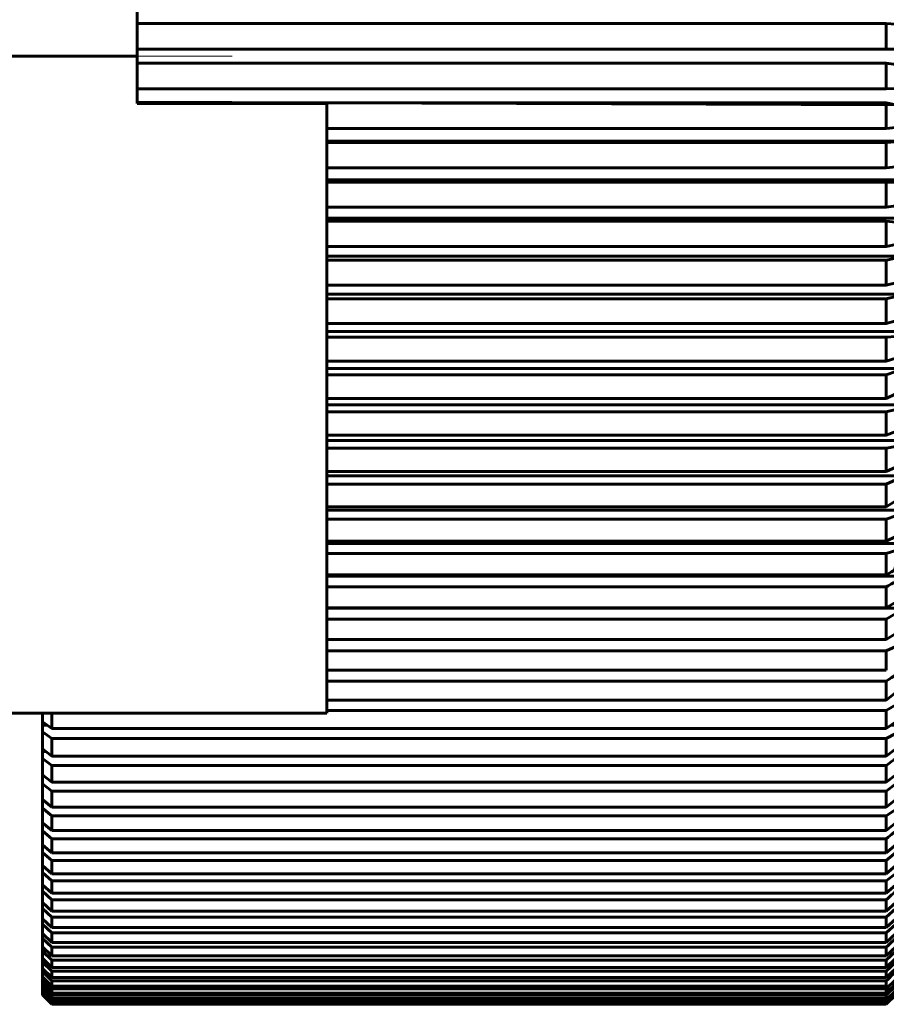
# Model space of a CAD drawing. Header units: millimetres. Extents: x 0 to 297, y 0 to 420.
# Tile 26 of 32: x 121.35 to 125.92, y 311.37 to 316.57. Entities that reach past the tile are written whole.
import ezdxf

# ---------------------------------------------------------------- set-up
doc = ezdxf.new("R2010")
doc.units = ezdxf.units.MM
doc.linetypes.add('K5LT_AXLED', pattern=[12, 7.5, -1.5, 1.5, -1.5])
doc.linetypes.add('K5LT_BASIC', pattern=[0])
doc.layers.add('Системный слой (1)', color=251, linetype='Continuous', true_color=0x6c6c6c)

# ---------------------------------------------------------------- blocks, each defined once
blk = doc.blocks.new('U31')
at = {"layer": 'Системный слой (1)', "color": 143, "linetype": 'K5LT_BASIC', "lineweight": 60, "true_color": 0x33acca}
for p, q in [((121.4724, 312.4477), (121.4653, 312.4477)), ((125.9653, 312.4477), (125.9583, 312.4477))]:
    blk.add_line(p, q, dxfattribs=at)
blk = doc.blocks.new('U70')
at = {"layer": 'Системный слой (1)', "color": 143, "linetype": 'K5LT_BASIC', "lineweight": 60, "true_color": 0x33acca}
for p, q in [((121.4676, 312.3283), (121.4653, 312.3283)), ((125.9653, 312.3283), (125.9631, 312.3283))]:
    blk.add_line(p, q, dxfattribs=at)
blk = doc.blocks.new('U75')
at = {"layer": 'Системный слой (1)', "color": 143, "linetype": 'K5LT_BASIC', "lineweight": 60, "true_color": 0x33acca}
for p, q in [((121.4889, 312.8462), (121.4653, 312.8462)), ((125.9653, 312.8462), (125.9418, 312.8462))]:
    blk.add_line(p, q, dxfattribs=at)

msp = doc.modelspace()

# ---------------------------------------------------------------- linework, layer by layer
at = {"layer": 'Системный слой (1)', "color": 143, "linetype": 'K5LT_BASIC', "lineweight": 60, "true_color": 0x33acca}
for p, q in [((121.9653, 316.3733), (121.9653, 316.6233)), ((125.9153, 316.5452), (121.9653, 316.5452)), ((125.9153, 316.4108), (125.9153, 316.5452)), ((125.9653, 316.5431), (125.9153, 316.5452)), ((125.9153, 316.4108), (121.9653, 316.4108)), ((125.9653, 316.4108), (125.9153, 316.4108)), ((120.4653, 316.3733), (121.9653, 316.3733)), ((121.9653, 316.1233), (121.9653, 316.3733)), ((125.9153, 316.3358), (121.9653, 316.3358)), ((125.9654, 316.3288), (125.9153, 316.3358)), ((125.9153, 316.2014), (125.9153, 316.3358)), ((125.9153, 316.2014), (121.9653, 316.2014)), ((125.9653, 316.2035), (125.9153, 316.2014)), ((125.9654, 316.1168), (121.9653, 316.1307)), ((125.9153, 316.1265), (121.9653, 316.1265)), ((121.9653, 316.1233), (122.9653, 316.1233)), ((122.9653, 316.1233), (122.9653, 312.9092)), ((125.9654, 316.1168), (125.9153, 316.1265)), ((125.9153, 315.9923), (125.9153, 316.1265)), ((125.9153, 315.9923), (122.9653, 315.9923)), ((125.9653, 315.9965), (125.9153, 315.9923)), ((125.9653, 315.9259), (122.9653, 315.9259)), ((125.9153, 315.9176), (122.9653, 315.9176)), ((125.9653, 315.9218), (125.9153, 315.9176)), ((125.9153, 315.7839), (125.9153, 315.9176)), ((125.9153, 315.7839), (122.9653, 315.7839)), ((125.9653, 315.7901), (125.9153, 315.7839)), ((125.9653, 315.722), (122.9653, 315.722)), ((125.9153, 315.7095), (122.9653, 315.7095)), ((125.9654, 315.7088), (125.9153, 315.7095)), ((125.9153, 315.5765), (125.9153, 315.7095)), ((125.9153, 315.5765), (122.9653, 315.5765)), ((125.9653, 315.5847), (125.9153, 315.5765)), ((125.9653, 315.5192), (122.9653, 315.5192)), ((125.9153, 315.5025), (122.9653, 315.5025)), ((125.9654, 315.4986), (125.9153, 315.5025)), ((125.9153, 315.3705), (125.9153, 315.5025)), ((125.9153, 315.3705), (122.9653, 315.3705)), ((125.9653, 315.3809), (125.9153, 315.3705)), ((125.9653, 315.3179), (122.9653, 315.3179)), ((125.9153, 315.2971), (122.9653, 315.2971)), ((125.9653, 315.3075), (125.9153, 315.2971)), ((125.9153, 315.1662), (125.9153, 315.2971)), ((125.9153, 315.1662), (122.9653, 315.1662)), ((125.9653, 315.1787), (125.9153, 315.1662)), ((125.9653, 315.1184), (122.9653, 315.1184)), ((125.9153, 315.0936), (122.9653, 315.0936)), ((125.9653, 315.106), (125.9153, 315.0936)), ((125.9153, 314.9641), (125.9153, 315.0936)), ((125.9653, 314.9784), (125.9153, 314.9641)), ((125.9153, 314.9641), (122.9653, 314.9641)), ((125.9653, 314.9212), (122.9653, 314.9212)), ((125.9153, 314.8923), (122.9653, 314.8923)), ((125.9654, 314.8956), (125.9153, 314.8923)), ((125.9153, 314.7645), (125.9153, 314.8923)), ((125.9653, 314.7809), (125.9153, 314.7645)), ((125.9153, 314.7645), (122.9653, 314.7645)), ((125.9653, 314.7265), (122.9653, 314.7265)), ((125.9153, 314.6936), (122.9653, 314.6936)), ((125.9653, 314.7101), (125.9153, 314.6936)), ((125.9153, 314.5676), (125.9153, 314.6936)), ((125.9153, 314.5676), (122.9653, 314.5676)), ((125.9654, 314.5926), (125.9153, 314.5676)), ((125.9653, 314.5346), (122.9653, 314.5346)), ((125.9153, 314.4979), (122.9653, 314.4979)), ((125.9654, 314.5099), (125.9153, 314.4979)), ((125.9153, 314.374), (125.9153, 314.4979)), ((125.9153, 314.374), (122.9653, 314.374)), ((125.9653, 314.3943), (125.9153, 314.374)), ((125.9653, 314.3461), (122.9653, 314.3461)), ((125.9153, 314.3054), (122.9653, 314.3054)), ((125.9654, 314.3152), (125.9153, 314.3054)), ((125.9153, 314.1838), (125.9153, 314.3054)), ((125.9653, 314.2062), (125.9153, 314.1838)), ((125.9153, 314.1838), (122.9653, 314.1838)), ((125.9653, 314.161), (122.9653, 314.161)), ((125.9153, 314.1166), (122.9653, 314.1166)), ((125.9653, 314.1389), (125.9153, 314.1166)), ((125.9153, 313.9975), (125.9153, 314.1166)), ((125.9153, 313.9975), (122.9653, 313.9975)), ((125.9654, 314.0278), (125.9153, 313.9975)), ((125.9653, 313.9799), (122.9653, 313.9799)), ((125.9654, 313.9498), (125.9153, 313.9318)), ((125.9153, 313.9318), (122.9653, 313.9318)), ((125.9153, 313.8153), (125.9153, 313.9318)), ((125.9653, 313.8411), (125.9153, 313.8153)), ((125.9153, 313.8153), (122.9653, 313.8153)), ((125.9653, 313.8029), (122.9653, 313.8029)), ((125.9153, 313.7512), (122.9653, 313.7512)), ((125.9654, 313.7666), (125.9153, 313.7512)), ((125.9153, 313.6377), (125.9153, 313.7512)), ((125.9153, 313.6377), (122.9653, 313.6377)), ((125.9653, 313.6305), (122.9653, 313.6305)), ((125.9153, 313.5752), (122.9653, 313.5752)), ((125.9153, 313.4648), (125.9153, 313.5752)), ((125.9653, 313.4942), (125.9153, 313.4648)), ((125.9153, 313.4648), (122.9653, 313.4648)), ((125.9653, 313.4628), (122.9653, 313.4628)), ((125.9653, 313.4335), (125.9153, 313.4041)), ((125.9153, 313.4041), (122.9653, 313.4041)), ((125.9153, 313.2971), (125.9153, 313.4041)), ((125.9653, 313.3283), (125.9153, 313.2971)), ((125.9153, 313.2971), (122.9653, 313.2971)), ((125.9153, 313.2383), (122.9653, 313.2383)), ((125.9654, 313.2604), (125.9153, 313.2383)), ((125.9153, 313.1347), (125.9153, 313.2383)), ((125.9153, 313.1347), (122.9653, 313.1347)), ((125.9153, 313.0779), (122.9653, 313.0779)), ((125.9153, 312.978), (125.9153, 313.0779)), ((125.9654, 313.0175), (125.9153, 312.978)), ((125.9153, 312.978), (122.9653, 312.978)), ((125.9654, 312.9526), (125.9153, 312.9234)), ((120.4653, 312.9092), (122.9653, 312.9092)), ((121.4653, 312.863), (121.4653, 312.9092)), ((121.5153, 312.8273), (121.5153, 312.9092)), ((125.9153, 312.9234), (122.9653, 312.9234)), ((125.9153, 312.8273), (125.9153, 312.9234)), ((121.4653, 312.863), (121.5153, 312.8273)), ((121.4653, 312.863), (121.4653, 312.8462)), ((125.9653, 312.8629), (125.9153, 312.8273)), ((121.4653, 312.8462), (121.4653, 312.8106)), ((121.4653, 312.8106), (121.5153, 312.7748)), ((121.4653, 312.72), (121.4653, 312.8106)), ((125.9153, 312.8273), (121.5153, 312.8273)), ((125.9654, 312.8021), (125.9153, 312.7748)), ((125.9153, 312.7748), (121.5153, 312.7748)), ((121.5153, 312.6828), (121.5153, 312.7748)), ((125.9153, 312.6828), (125.9153, 312.7748)), ((121.4653, 312.72), (121.5153, 312.6828)), ((121.4653, 312.72), (121.4653, 312.7068)), ((121.483, 312.7068), (121.4653, 312.7068)), ((121.4653, 312.7068), (121.4653, 312.6698)), ((125.9653, 312.72), (125.9153, 312.6828)), ((121.4653, 312.6698), (121.5153, 312.6326)), ((121.4653, 312.5833), (121.4653, 312.6698)), ((125.9153, 312.6828), (121.5153, 312.6828)), ((125.9153, 312.6326), (121.5153, 312.6326)), ((121.5153, 312.5448), (121.5153, 312.6326)), ((125.9153, 312.5448), (125.9153, 312.6326)), ((121.4653, 312.5833), (121.5153, 312.5448)), ((121.4653, 312.5833), (121.4653, 312.5739)), ((121.4653, 312.5739), (121.4653, 312.5355)), ((121.4775, 312.5739), (121.4653, 312.5739)), ((125.9153, 312.5448), (121.5153, 312.5448)), ((125.9653, 312.5833), (125.9153, 312.5448)), ((121.4653, 312.4533), (121.4653, 312.5355)), ((121.4653, 312.5355), (121.5153, 312.497)), ((125.9153, 312.497), (121.5153, 312.497)), ((121.5153, 312.4135), (121.5153, 312.497)), ((125.9653, 312.5355), (125.9153, 312.497)), ((125.9153, 312.4135), (125.9153, 312.497)), ((121.4653, 312.4533), (121.5153, 312.4135)), ((121.4653, 312.4533), (121.4653, 312.4477)), ((121.4653, 312.4477), (121.4653, 312.4079)), ((125.9653, 312.4534), (125.9153, 312.4135)), ((121.4653, 312.3302), (121.4653, 312.4079)), ((121.4653, 312.4079), (121.5153, 312.3681)), ((125.9153, 312.4135), (121.5153, 312.4135)), ((125.9654, 312.4007), (125.9153, 312.3681)), ((121.4653, 312.3302), (121.4653, 312.3283)), ((121.4653, 312.3302), (121.5153, 312.2891)), ((121.5153, 312.2891), (121.5153, 312.3681)), ((125.9153, 312.3681), (121.5153, 312.3681)), ((125.9153, 312.2891), (125.9153, 312.3681)), ((125.9653, 312.3302), (125.9153, 312.2891)), ((121.4653, 312.3283), (121.4653, 312.2874)), ((121.4653, 312.2141), (121.4653, 312.2874)), ((121.4653, 312.2874), (121.5153, 312.2463)), ((125.9153, 312.2891), (121.5153, 312.2891)), ((125.9153, 312.2463), (121.5153, 312.2463)), ((121.5153, 312.1719), (121.5153, 312.2463)), ((125.9153, 312.1719), (125.9153, 312.2463)), ((121.4653, 312.2141), (121.4653, 312.1739)), ((121.4653, 312.2141), (121.5153, 312.1719)), ((121.4653, 312.1054), (121.4653, 312.1739)), ((121.4653, 312.1739), (121.5153, 312.1317)), ((125.9653, 312.2141), (125.9153, 312.1719)), ((125.9653, 312.1739), (125.9153, 312.1317)), ((125.9153, 312.1719), (121.5153, 312.1719)), ((125.9153, 312.1317), (121.5153, 312.1317)), ((121.5153, 312.0621), (121.5153, 312.1317)), ((125.9153, 312.0621), (125.9153, 312.1317)), ((121.4653, 312.1054), (121.5153, 312.0621)), ((121.4653, 312.1054), (121.4653, 312.0679)), ((125.9653, 312.1055), (125.9153, 312.0621)), ((121.4653, 312.0679), (121.5153, 312.0246)), ((121.4653, 312.0041), (121.4653, 312.0679)), ((125.9153, 312.0621), (121.5153, 312.0621)), ((125.9153, 312.0246), (121.5153, 312.0246)), ((121.5153, 311.9598), (121.5153, 312.0246)), ((125.9654, 312.0624), (125.9153, 312.0246)), ((125.9153, 311.9598), (125.9153, 312.0246)), ((121.4653, 312.0041), (121.5153, 311.9598)), ((121.4653, 312.0041), (121.4653, 311.9694)), ((121.4653, 311.9694), (121.5153, 311.9251)), ((121.4653, 311.9105), (121.4653, 311.9694)), ((125.9653, 312.0042), (125.9153, 311.9598)), ((125.9153, 311.9598), (121.5153, 311.9598)), ((125.9153, 311.9251), (121.5153, 311.9251)), ((121.5153, 311.8653), (121.5153, 311.9251)), ((125.9153, 311.8653), (125.9153, 311.9251)), ((121.4653, 311.9105), (121.4653, 311.8786)), ((121.4653, 311.9105), (121.5153, 311.8653)), ((121.4653, 311.8786), (121.5153, 311.8334)), ((121.4653, 311.8248), (121.4653, 311.8786)), ((125.9153, 311.8653), (121.5153, 311.8653)), ((125.9653, 311.9105), (125.9153, 311.8653)), ((125.9653, 311.8786), (125.9153, 311.8334)), ((121.4653, 311.8248), (121.5153, 311.7787)), ((121.4653, 311.8248), (121.4653, 311.7957)), ((121.5153, 311.7787), (121.5153, 311.8334)), ((125.9153, 311.8334), (121.5153, 311.8334)), ((125.9153, 311.7787), (125.9153, 311.8334)), ((125.9653, 311.8248), (125.9153, 311.7787)), ((121.4653, 311.747), (121.4653, 311.7957)), ((121.4653, 311.7957), (121.5153, 311.7496)), ((125.9153, 311.7787), (121.5153, 311.7787)), ((125.9653, 311.7957), (125.9153, 311.7496)), ((121.4653, 311.747), (121.5153, 311.7001)), ((121.4653, 311.747), (121.4653, 311.7208)), ((121.4653, 311.7208), (121.5153, 311.674)), ((121.4653, 311.6773), (121.4653, 311.7208)), ((121.5153, 311.7001), (121.5153, 311.7496)), ((125.9153, 311.7496), (121.5153, 311.7496)), ((125.9153, 311.7001), (125.9153, 311.7496)), ((125.9653, 311.747), (125.9153, 311.7001)), ((121.4653, 311.6773), (121.5153, 311.6298)), ((121.4653, 311.6773), (121.4653, 311.6541)), ((121.4653, 311.6159), (121.4653, 311.6541)), ((121.4653, 311.6541), (121.5153, 311.6066)), ((125.9153, 311.7001), (121.5153, 311.7001)), ((121.5153, 311.6298), (121.5153, 311.674)), ((125.9153, 311.674), (121.5153, 311.674)), ((125.9653, 311.6773), (125.9153, 311.6298)), ((125.9153, 311.6298), (125.9153, 311.674)), ((125.9653, 311.6541), (125.9153, 311.6066)), ((121.4653, 311.6159), (121.4653, 311.5957)), ((121.4653, 311.6159), (121.5153, 311.5677)), ((125.9153, 311.6298), (121.5153, 311.6298)), ((125.9153, 311.6066), (121.5153, 311.6066)), ((121.5153, 311.5677), (121.5153, 311.6066)), ((125.9653, 311.6159), (125.9153, 311.5677)), ((125.9153, 311.5677), (125.9153, 311.6066)), ((121.4653, 311.5628), (121.4653, 311.5957)), ((121.4653, 311.5957), (121.5153, 311.5476)), ((121.4653, 311.5628), (121.5153, 311.5141)), ((121.4653, 311.5628), (121.4653, 311.5457)), ((125.9153, 311.5677), (121.5153, 311.5677)), ((125.9653, 311.5957), (125.9153, 311.5476)), ((125.9653, 311.5628), (125.9153, 311.5141)), ((121.4653, 311.5182), (121.4653, 311.5457)), ((121.4653, 311.5457), (121.5153, 311.497)), ((121.4653, 311.5182), (121.4653, 311.5041)), ((121.4653, 311.5182), (121.5153, 311.4691)), ((121.4653, 311.5041), (121.5153, 311.455)), ((121.4653, 311.482), (121.4653, 311.5041)), ((125.9153, 311.5476), (121.5153, 311.5476)), ((121.5153, 311.5141), (121.5153, 311.5476)), ((125.9153, 311.5141), (121.5153, 311.5141)), ((125.9153, 311.5141), (125.9153, 311.5476)), ((125.9653, 311.5041), (125.9153, 311.455)), ((121.4653, 311.482), (121.5153, 311.4326)), ((121.4653, 311.482), (121.4653, 311.4711)), ((121.4653, 311.4545), (121.4653, 311.4711)), ((121.4653, 311.4711), (121.5153, 311.4216)), ((121.4653, 311.4545), (121.4653, 311.4467)), ((121.4653, 311.4545), (121.5153, 311.4048)), ((121.4653, 311.4356), (121.4653, 311.4467)), ((121.4653, 311.4467), (121.5153, 311.3969)), ((125.9153, 311.497), (121.5153, 311.497)), ((121.5153, 311.4691), (121.5153, 311.497)), ((125.9153, 311.4691), (121.5153, 311.4691)), ((125.9153, 311.455), (121.5153, 311.455)), ((121.5153, 311.4326), (121.5153, 311.455)), ((125.9153, 311.4691), (125.9153, 311.497)), ((125.9653, 311.482), (125.9153, 311.4326)), ((125.9653, 311.4711), (125.9153, 311.4216)), ((125.9153, 311.4326), (125.9153, 311.455)), ((125.9653, 311.4466), (125.9153, 311.3969)), ((121.4653, 311.4356), (121.5153, 311.3857)), ((121.4653, 311.4356), (121.4653, 311.4309)), ((121.4653, 311.4309), (121.5153, 311.381)), ((121.4653, 311.4253), (121.4653, 311.4309)), ((121.4653, 311.4253), (121.4653, 311.4238)), ((121.4653, 311.4253), (121.5153, 311.3753)), ((121.4653, 311.4233), (121.4653, 311.4238)), ((121.4653, 311.4238), (121.5153, 311.3738)), ((121.4653, 311.4233), (121.5153, 311.3733)), ((125.9153, 311.4326), (121.5153, 311.4326)), ((125.9153, 311.4216), (121.5153, 311.4216)), ((121.5153, 311.4048), (121.5153, 311.4216)), ((125.9153, 311.4048), (121.5153, 311.4048)), ((125.9153, 311.3969), (121.5153, 311.3969)), ((121.5153, 311.3857), (121.5153, 311.3969)), ((125.9653, 311.4356), (125.9153, 311.3857)), ((125.9653, 311.4309), (125.9153, 311.381)), ((125.9653, 311.4253), (125.9153, 311.3753)), ((125.9653, 311.4238), (125.9153, 311.3738)), ((125.9653, 311.4233), (125.9153, 311.3733)), ((125.9153, 311.4048), (125.9153, 311.4216)), ((125.9153, 311.3857), (125.9153, 311.3969)), ((125.9153, 311.3857), (121.5153, 311.3857)), ((121.5153, 311.3753), (121.5153, 311.381)), ((125.9153, 311.381), (121.5153, 311.381)), ((125.9153, 311.3753), (121.5153, 311.3753)), ((121.5153, 311.3733), (121.5153, 311.3738)), ((125.9153, 311.3738), (121.5153, 311.3738)), ((125.9153, 311.3733), (121.5153, 311.3733)), ((125.9153, 311.3753), (125.9153, 311.381)), ((125.9153, 311.3733), (125.9153, 311.3738))]:
    msp.add_line(p, q, dxfattribs=at)
at = {"layer": 'Системный слой (1)', "color": 30, "linetype": 'K5LT_AXLED', "lineweight": 18, "true_color": 0xff8000}
msp.add_line((122.4653, 316.3733), (117.4653, 316.3733), dxfattribs=at)
at = {"layer": 'Системный слой (1)', "color": 143, "linetype": 'K5LT_BASIC', "lineweight": 60, "true_color": 0x33acca}
for points in [[(125.9653, 313.6918), (125.9612, 313.6631), (125.9445, 313.6538), (125.9279, 313.6446), (125.9153, 313.6377)], [(125.9653, 313.6026), (125.9612, 313.6006), (125.9445, 313.5914), (125.9279, 313.5821), (125.9153, 313.5752)], [(125.9653, 313.1103), (125.9612, 313.1079), (125.9445, 313.097), (125.9279, 313.0861), (125.9153, 313.0779)], [(125.9653, 312.6695), (125.9612, 312.6667), (125.9445, 312.6543), (125.9279, 312.6419), (125.9153, 312.6326)], [(125.9653, 312.2803), (125.9612, 312.284), (125.9445, 312.2703), (125.9279, 312.2566), (125.9153, 312.2463)], [(125.9653, 311.9692), (125.9612, 311.9657), (125.9445, 311.9509), (125.9279, 311.9362), (125.9153, 311.9251)], [(125.9653, 311.7207), (125.9612, 311.717), (125.9445, 311.7013), (125.9279, 311.6857), (125.9153, 311.674)], [(125.9653, 311.5456), (125.9612, 311.5417), (125.9445, 311.5254), (125.9279, 311.5092), (125.9153, 311.497)]]:
    msp.add_open_spline(points, degree=3, knots=[0, 0, 0, 0, 0.248371, 1, 1, 1, 1], dxfattribs=at)

# ---------------------------------------------------------------- block references
at = {"layer": 'Системный слой (1)'}
for name in ['U75', 'U31', 'U70']:
    msp.add_blockref(name, (0, 0), dxfattribs=at)

doc.saveas('drawing.dxf')
